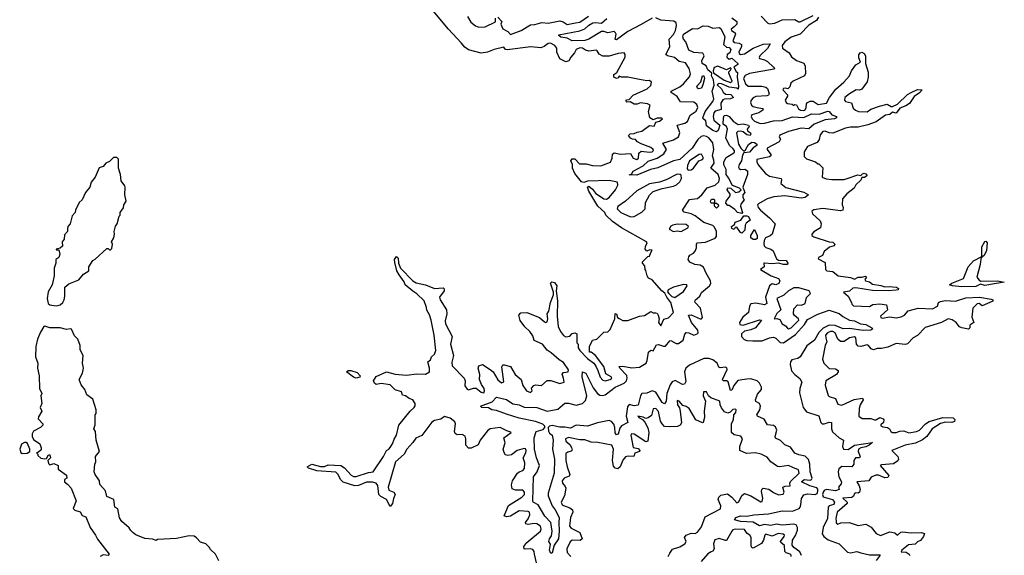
# Model space of a CAD drawing. Extents: x 2472589 to 2662339, y 701009 to 849030.
# Tile 183 of 256: x 2585936 to 2593720, y 756205 to 760440. Entities that reach past the tile are written whole.
import ezdxf

# ---------------------------------------------------------------- set-up
doc = ezdxf.new("R2010")
doc.units = 0

msp = doc.modelspace()

# ---------------------------------------------------------------- linework, layer by layer
at = {"layer": '0CON05XD'}
for points in [[(2590136.9, 757806.9), (2590107.3, 757827.3), (2590070, 757875), (2590004.1, 757904.1), (2589991.7, 757941.7), (2589968.8, 757975), (2589930.5, 758010.5), (2589891.7, 758061.7), (2589882.5, 758105), (2589897.5, 758122.5), (2589945, 758126.2), (2590045, 758086.2), (2590085, 758050), (2590095, 758046), (2590105, 758051.2), (2590112.5, 758075), (2590106.7, 758113.3), (2590119.2, 758135), (2590132, 758205), (2590156.2, 758265), (2590156.4, 758286.4), (2590133.6, 758356.4), (2590143.6, 758366.4), (2590165, 758362.5), (2590182.5, 758335), (2590176, 758295), (2590186.9, 758216.9), (2590185.8, 758095), (2590194.4, 758015), (2590210.8, 757975), (2590235, 757943.3), (2590255, 757932.5), (2590285, 757937.5), (2590305, 757958.8), (2590325, 757963.3), (2590340, 757955), (2590340, 757885), (2590350, 757875), (2590352.5, 757845), (2590363.3, 757825), (2590425, 757760), (2590474.1, 757724.1), (2590491.4, 757701.4), (2590505.7, 757665.7), (2590525, 757612.5), (2590545, 757590), (2590565.9, 757584.1), (2590605, 757594), (2590616.7, 757605), (2590612.5, 757615), (2590570.8, 757640.8), (2590555, 757696.7), (2590487.5, 757785), (2590455, 757810), (2590441.7, 757811.7), (2590440, 757855), (2590463.6, 757906.4), (2590500, 757915), (2590555, 757970), (2590587, 757973), (2590605, 757990), (2590640, 758075), (2590644.1, 758115.9), (2590655, 758113.3), (2590662.5, 758085), (2590675, 758076.2), (2590705, 758062.5), (2590745, 758062.5), (2590835, 758096.7), (2590875, 758102.5), (2590925, 758132.5), (2590943.6, 758123.6), (2590965, 758123.3), (2590975, 758120), (2590983.8, 758105), (2590991.2, 758075), (2590986.7, 758045), (2591005, 758020), (2591028.8, 758071.2), (2591065, 758083.8), (2591105.9, 758124.1), (2591084.4, 758205), (2591052.5, 758245), (2591036.7, 758276.7), (2591013.3, 758295), (2590935, 758382.5), (2590906.7, 758396.7), (2590896.1, 758416.1), (2590887, 758457), (2590880, 758465), (2590877.5, 758495), (2590860, 758515), (2590860, 758525), (2590901.7, 758568.3), (2590915, 758570), (2590925, 758600), (2590935, 758617.5), (2590918.3, 758621.7), (2590895, 758610), (2590880, 758625), (2590883, 758647), (2590897.5, 758675), (2590892.5, 758685), (2590695, 758794.2), (2590623.8, 758845), (2590570, 758895), (2590562.5, 758915), (2590507, 758967), (2590434.3, 759084.3), (2590423.8, 759115), (2590435, 759123.3), (2590465, 759101.4), (2590489.1, 759069.1), (2590554.1, 759024.1), (2590575, 759020.9), (2590595, 759035.5), (2590645.8, 759094.2), (2590665, 759130.8), (2590662.3, 759155), (2590595, 759168.4), (2590425, 759162.9), (2590395, 759154), (2590378.7, 759158.7), (2590325.7, 759225), (2590306.2, 759265), (2590306.7, 759295), (2590292.5, 759325), (2590305, 759340), (2590325, 759340), (2590360.8, 759300.8), (2590415, 759300), (2590465, 759286.7), (2590530, 759285), (2590605.9, 759314.1), (2590621.2, 759345), (2590622.3, 759377.7), (2590635, 759386.2), (2590687, 759377), (2590765, 759382.5), (2590786.7, 759345), (2590815, 759334.3), (2590827.5, 759345), (2590830, 759385), (2590850, 759400), (2590916.3, 759393.7), (2590935, 759396.2), (2590946, 759405), (2590943.8, 759415), (2590925, 759428.6), (2590848.6, 759458.6), (2590820, 759475), (2590805, 759492.5), (2590780, 759495), (2590765, 759503.3), (2590750, 759525), (2590763, 759537), (2590795, 759540), (2590818.3, 759551.7), (2590855, 759557.5), (2590915, 759602.5), (2590951.7, 759598.3), (2590965, 759630), (2590995, 759637.5), (2591017.5, 759655), (2591011.7, 759661.7), (2590975, 759662.5), (2590945, 759647.5), (2590917.5, 759665), (2590906.7, 759715), (2590920, 759765), (2590900, 759775), (2590845, 759782.5), (2590818.3, 759771.7), (2590795, 759772), (2590761.7, 759791.7), (2590735, 759787.5), (2590727.5, 759795), (2590735, 759806.7), (2590755, 759810), (2590785, 759842.5), (2590896.1, 759893.9), (2590925, 759920), (2590930, 759945), (2590915, 759960), (2590895, 759957.5), (2590835, 759966.7), (2590745, 759986.7), (2590695, 759986.7), (2590675, 759992.5), (2590668.3, 759981.7), (2590655, 759975.8), (2590633.3, 759985), (2590634.2, 760005.8), (2590657, 760023), (2590722.5, 760145), (2590722.5, 760165), (2590715, 760177.5), (2590667, 760173), (2590595, 760152.5), (2590545, 760152.5), (2590517, 760167), (2590502.5, 760195), (2590495, 760198.8), (2590435, 760190), (2590408.6, 760198.6), (2590385, 760215.7), (2590365, 760218.9), (2590335, 760203.8), (2590322.9, 760177.1), (2590292.5, 760145), (2590276.4, 760113.6), (2590255, 760107.5), (2590205, 760130), (2590183.6, 760183.6), (2590182.5, 760215), (2590165.8, 760235), (2590133.4, 760253.4), (2590115, 760252.5), (2590082.5, 760227.5), (2590055, 760217.5), (2589976.2, 760226.2), (2589790.6, 760200.6), (2589776.7, 760205), (2589763, 760223), (2589685.9, 760204.1), (2589635, 760183.8), (2589585, 760175.8), (2589485, 760201.2), (2589455, 760223.8), (2589426.6, 760256.6), (2589325, 760365.6), (2589192.9, 760525)], [(2589475.4, 760465.4), (2589501.6, 760421.6), (2589540.5, 760390.5), (2589565, 760380), (2589615, 760383.8), (2589696.7, 760423.3), (2589698.3, 760451.7)], [(2592112.7, 756605), (2592118, 756655), (2592135.8, 756684.2), (2592165, 756691.3), (2592225, 756685.8), (2592240, 756695), (2592246.7, 756713.3), (2592246.9, 756726.9), (2592238.9, 756738.9), (2592181.8, 756755), (2592116, 756785), (2592138.8, 756805), (2592185, 756800), (2592196.4, 756805), (2592201.1, 756815), (2592184, 756865), (2592181.8, 756925), (2592172.9, 756962.9), (2592145, 756990), (2592095, 756998.2), (2592063.3, 757013.3), (2592028.8, 757058.8), (2591985, 757078.8), (2591951.6, 757111.6), (2591911.5, 757131.5), (2591907.8, 757145), (2591920.6, 757195), (2591910.8, 757220.8), (2591895, 757232.2), (2591847.8, 757237.8), (2591821.4, 757281.4), (2591768.8, 757305), (2591764.3, 757315), (2591786.8, 757355), (2591792, 757385), (2591784.8, 757404.8), (2591755, 757420.8), (2591753.2, 757435), (2591769.8, 757480.2), (2591801.8, 757515), (2591800.5, 757535), (2591785, 757565.5), (2591765, 757585.4), (2591715, 757599.3), (2591685, 757597.6), (2591613.9, 757586.1), (2591581.7, 757548.3), (2591565, 757511.4), (2591555, 757508), (2591536.1, 757576.1), (2591525, 757583.8), (2591496.7, 757585), (2591492.1, 757595), (2591528.5, 757675), (2591526.2, 757686.2), (2591515, 757692.1), (2591475, 757686.2), (2591463.7, 757693.7), (2591449.7, 757725), (2591415, 757750.8), (2591385, 757762.2), (2591345, 757762.1), (2591231.6, 757708.4), (2591202.3, 757685), (2591192.9, 757655), (2591201.1, 757578.9), (2591191.7, 757558.3), (2591175, 757555.7), (2591118.1, 757588.1), (2591093.9, 757576.1), (2591078, 757552), (2591051.2, 757485), (2591046.2, 757425), (2591035, 757402), (2591015, 757414.4), (2590966.2, 757496.2), (2590935, 757506.8), (2590895, 757488.2), (2590855, 757483.5), (2590843.7, 757465), (2590825, 757391.1), (2590795, 757386.4), (2590755, 757397.1), (2590740.1, 757379.9), (2590731.4, 757305), (2590744, 757255), (2590695, 757229.4), (2590680.8, 757209.2), (2590667, 757163), (2590655, 757156.7), (2590643, 757173), (2590641.8, 757215), (2590633.2, 757243.2), (2590613.5, 757263.5), (2590595, 757271.4), (2590505, 757253.5), (2590425, 757227.2), (2590335, 757233.6), (2590290.3, 757209.7), (2590245, 757217.8), (2590205, 757217.1), (2590145, 757230.6), (2590124.2, 757225.8), (2590114.7, 757215.3), (2590117.4, 757187.4), (2590125, 757171.4), (2590144.4, 757154.4), (2590153.1, 757115), (2590148.5, 757045), (2590164.5, 756965), (2590160.5, 756855), (2590114.5, 756695.5), (2590114.3, 756675), (2590145.6, 756595), (2590169.5, 756565), (2590201.4, 756505), (2590199.2, 756465), (2590202, 756395), (2590195.7, 756335), (2590161.2, 756285), (2590145.9, 756224.1), (2590135, 756220), (2590123.8, 756245), (2590133.6, 756293.6), (2590120, 756315), (2590123.3, 756335), (2590140, 756360), (2590146, 756395), (2590134.4, 756465), (2590088.6, 756515), (2590034.5, 756604.5), (2589996, 756626), (2589992.5, 756635), (2589999.2, 756825), (2590026, 756864), (2590045.6, 756915), (2590021.5, 756975), (2590006.7, 757043.3), (2590002.5, 757135), (2590020, 757185), (2590075, 757198.9), (2590087.1, 757215), (2590087.2, 757227.2), (2590072.3, 757242.3), (2590015, 757263.3), (2589885, 757290.3), (2589785, 757321.6), (2589705, 757349.2), (2589670, 757355), (2589641.2, 757371.2), (2589590, 757375), (2589580, 757385), (2589672.5, 757417.5), (2589705, 757456.7), (2589785, 757437.1), (2589835, 757402.5), (2589885, 757393.8), (2589925.5, 757375.5), (2590025, 757373.1), (2590105, 757345.5), (2590190, 757360), (2590245, 757407.5), (2590275, 757407.1), (2590335, 757393.2), (2590385, 757405.5), (2590410, 757430), (2590420.4, 757465), (2590383.1, 757615), (2590385, 757656.2), (2590410.8, 757645), (2590469.4, 757529.4), (2590505, 757483.3), (2590522.2, 757472.2), (2590545, 757468.2), (2590565, 757473.3), (2590575, 757482.9), (2590645, 757535.4), (2590715, 757565.4), (2590733.1, 757585), (2590739.3, 757605), (2590737.2, 757627.2), (2590680, 757685), (2590675, 757696.7), (2590705, 757700.6), (2590775, 757687.8), (2590836.3, 757693.7), (2590887.8, 757725), (2590896.7, 757745), (2590907.7, 757812.3), (2590925, 757828), (2590945, 757822.5), (2590970.4, 757869.6), (2590985, 757872.5), (2591025, 757857.8), (2591041.3, 757858.7), (2591075, 757900), (2591085, 757904.2), (2591125, 757880.9), (2591145, 757880), (2591182.5, 757905), (2591195, 757954), (2591205, 757965.6), (2591225, 757963.6), (2591265, 757945.4), (2591292.9, 757955), (2591298.9, 757965), (2591297.8, 757985), (2591246.9, 758046.9), (2591224, 758105), (2591245, 758105.9), (2591315, 758074.2), (2591325.6, 758075), (2591333.9, 758085), (2591318.8, 758158.8), (2591276.7, 758205), (2591274, 758215), (2591278.1, 758225), (2591313.6, 758255), (2591327.4, 758282.6), (2591390, 758335), (2591400.6, 758355), (2591398.1, 758375), (2591362.5, 758435), (2591342.9, 758482.9), (2591315, 758499.2), (2591273.3, 758505), (2591232.9, 758522.9), (2591221.2, 758545), (2591226, 758565), (2591233, 758577), (2591262.5, 758595), (2591275, 758610), (2591287.5, 758635), (2591286.7, 758665), (2591293.8, 758675), (2591358, 758682), (2591435, 758713.3), (2591443.8, 758726.2), (2591444.6, 758765), (2591428.8, 758798.8), (2591415, 758812.3), (2591345, 758835.9), (2591275, 758889.6), (2591245, 758903.8), (2591188.1, 758918.1), (2591176, 758935), (2591230.9, 759019.1), (2591295, 759026.2), (2591329.3, 759055), (2591369.7, 759110.3), (2591435, 759132.2), (2591463, 759157), (2591469, 759185), (2591457.2, 759217.2), (2591400.6, 759265), (2591427.1, 759305), (2591425, 759330), (2591413.4, 759365), (2591423, 759415), (2591416.7, 759466.7), (2591385, 759505.3), (2591365, 759517.6), (2591342, 759522), (2591323.8, 759516.2), (2591296.2, 759493.8), (2591251.2, 759425), (2591154.2, 759335), (2591105, 759322.9), (2590982.2, 759267.8), (2590923.1, 759256.9), (2590815, 759211.9), (2590755, 759212.5), (2590771.7, 759218.3), (2590785, 759242), (2590865.3, 759284.7), (2590905, 759320.5), (2590975, 759344.7), (2591029.3, 759380.7), (2591049.6, 759415), (2591021.2, 759465), (2591105, 759489.4), (2591143.2, 759515), (2591154.6, 759545), (2591134.4, 759605), (2591164.5, 759614.5), (2591195, 759621.5), (2591214.5, 759635), (2591235.8, 759684.2), (2591285, 759716.8), (2591297.1, 759745), (2591288.5, 759768.5), (2591265, 759789.2), (2591160.3, 759790.3), (2591133.8, 759833.8), (2591086.2, 759865), (2591086.2, 759875), (2591155, 759909.6), (2591185, 759933.6), (2591230.7, 759989.3), (2591239.1, 760010.9), (2591228.1, 760055), (2591198.5, 760098.5), (2591148.9, 760108.9), (2591111.8, 760141.8), (2591056.7, 760155), (2591044, 760165), (2591074.7, 760225.3), (2591070, 760285), (2591105, 760324.4), (2591120.3, 760355), (2591129.1, 760395), (2591125.9, 760415.9), (2591107.5, 760427.5), (2591005, 760435.3), (2590965, 760455.2)], [(2589715, 760460), (2589747.5, 760425), (2589740, 760405), (2589755, 760367.5), (2589795, 760346.2), (2589815, 760322.5), (2589900, 760355), (2589975, 760400), (2590007.7, 760402.3), (2590065, 760418), (2590115, 760413.6), (2590205, 760430), (2590232.4, 760422.4), (2590265, 760403.3), (2590330, 760415), (2590365, 760421.9), (2590432.5, 760467.5)], [(2590935, 760452.6), (2590849.1, 760400.9), (2590742.6, 760347.4), (2590655, 760281.2), (2590644.2, 760284.2), (2590650.8, 760325), (2590647.1, 760337.1), (2590635, 760346.8), (2590585, 760337.5), (2590555, 760347.9), (2590535, 760347.1), (2590435, 760285.5), (2590405, 760276.9), (2590305, 760272.9), (2590263.1, 760293.1), (2590215, 760301.2), (2590197.5, 760315), (2590198.3, 760321.7), (2590365, 760352.7), (2590405, 760369.2), (2590435, 760396), (2590468, 760415), (2590485, 760418.7), (2590535, 760413.4), (2590579.1, 760450.9)], [(2591565, 760453.8), (2591605.3, 760425), (2591604.7, 760405), (2591583.8, 760383.8), (2591561.5, 760365), (2591564.4, 760355), (2591592.2, 760335), (2591594.6, 760325), (2591574.3, 760274.3), (2591585, 760260.7), (2591625, 760255.8), (2591642.9, 760245), (2591642.5, 760225), (2591621.6, 760185), (2591623.8, 760173.8), (2591635, 760166.2), (2591665, 760169.5), (2591735, 760214.7), (2591815, 760246.7), (2591869.3, 760249.3), (2591847.2, 760212.8), (2591787.1, 760155), (2591780.9, 760140.9), (2591785, 760132.9), (2591825, 760122.7), (2591848.7, 760108.7), (2591895.8, 760065), (2591903.8, 760055), (2591901.2, 760048.8), (2591705, 760013.7), (2591671.6, 759998.4), (2591658.8, 759975), (2591673.7, 759933.7), (2591695, 759914.8), (2591803.8, 759913.8), (2591835, 759907.3), (2591848.1, 759895), (2591860.5, 759855), (2591856.9, 759843.1), (2591842.9, 759837.1), (2591755, 759833.5), (2591735, 759823), (2591719, 759805), (2591714.5, 759785), (2591720.5, 759765), (2591735, 759753), (2591765, 759745.6), (2591808.3, 759738.3), (2591814.3, 759735), (2591811.8, 759725), (2591778.9, 759705), (2591725, 759687), (2591718.1, 759675), (2591726.7, 759655), (2591745, 759638.4), (2591790.1, 759620.1), (2591825, 759622.4), (2591895, 759641.6), (2591965, 759644.3), (2592045, 759673.3), (2592135, 759666.2), (2592195, 759696.5), (2592257.3, 759692.7), (2592325, 759717.1), (2592335, 759714), (2592357.7, 759687.7), (2592392.5, 759675), (2592393.3, 759665), (2592376.7, 759655), (2592305, 759648.5), (2592217.2, 759612.8), (2592175, 759578.2), (2592115, 759583.4), (2592015, 759557.1), (2591945, 759526.7), (2591940, 759515), (2591950, 759495), (2591939.4, 759475), (2591844.5, 759425), (2591845.6, 759415), (2591874.4, 759375), (2591874.3, 759365), (2591863.8, 759356.2), (2591763.8, 759335), (2591764.2, 759315), (2591775, 759292.7), (2591832.9, 759222.9), (2591865, 759202.7), (2591955.4, 759185.4), (2591959.2, 759175), (2591954.4, 759145), (2591993.9, 759113.9), (2592135, 759076.3), (2592173.3, 759055), (2592145.8, 759035), (2592115, 759028.2), (2591985, 759046.9), (2591899.3, 759040.7), (2591846, 759024), (2591775.7, 758985), (2591767.8, 758975), (2591774.5, 758955), (2591792.7, 758935), (2591865, 758874.5), (2591908.6, 758825), (2591884.7, 758745), (2591870.1, 758729.9), (2591832.6, 758715), (2591821.9, 758695), (2591819.2, 758669.2), (2591822.6, 758652.6), (2591835, 758639), (2591875.2, 758625.2), (2591892.8, 758612.8), (2591920.3, 758550.3), (2591935, 758537.5), (2591995, 758536), (2592010, 758515), (2592005.8, 758504.2), (2591974.4, 758504.4), (2591935, 758516.2), (2591885, 758510), (2591824.2, 758515.8), (2591820, 758515), (2591822.5, 758485), (2591792.5, 758465), (2591878, 758415), (2591934, 758394), (2591944.5, 758375), (2591938.5, 758355), (2591915, 758344.7), (2591885, 758351.9), (2591863.6, 758336.4), (2591831, 758245), (2591842.9, 758195), (2591824.6, 758185.4), (2591755, 758198.1), (2591717.1, 758192.9), (2591704.8, 758175.2), (2591698.2, 758125), (2591653.1, 758086.9), (2591626.2, 758045), (2591629.2, 758029.2), (2591655, 758025.2), (2591785, 758065.7), (2591800, 758065), (2591752.7, 758005), (2591715, 757986.9), (2591665, 757977.7), (2591642.9, 757955), (2591641.1, 757935), (2591662.6, 757912.6), (2591685, 757904.6), (2591731.1, 757901.1), (2591805, 757901.9), (2591864.6, 757925.4), (2591895, 757930), (2591915, 757922.5), (2591947.8, 757887.8), (2591975, 757886), (2592069.1, 757950.9), (2592140.2, 758029.8), (2592165, 758070), (2592245, 758111.5), (2592335, 758143.8), (2592415, 758116.9), (2592442.8, 758092.8), (2592495, 758065.5), (2592535, 758057.8), (2592584.3, 758034.3), (2592625, 758030.8), (2592672.5, 758005), (2592680, 757995), (2592663.6, 757986.4), (2592605, 757982.2), (2592495, 757998.1), (2592445, 757996.7), (2592382.5, 758022.5), (2592335, 758023.8), (2592289, 758001), (2592254.1, 757965.9), (2592220.6, 757905), (2592157.6, 757862.4), (2592105.3, 757774.7), (2592087.7, 757762.3), (2592040.3, 757749.7), (2592029.7, 757735), (2592026.3, 757715), (2592038.7, 757665), (2592065, 757633.5), (2592102.8, 757602.8), (2592119.2, 757575), (2592103.6, 757525), (2592100.2, 757490.2), (2592129.7, 757375), (2592155, 757339.3), (2592255, 757308.8), (2592268.6, 757255), (2592281.2, 757245), (2592296.2, 757243.8), (2592335, 757256.7), (2592353.9, 757253.9), (2592353.8, 757205), (2592361.7, 757181.7), (2592415, 757134.2), (2592450, 757115), (2592439.6, 757065), (2592450, 757045), (2592485, 757040.8), (2592536.2, 757075), (2592678.3, 757098.3), (2592652, 757075), (2592625, 757062.7), (2592585, 757055.7), (2592567.5, 757045), (2592565.6, 757025), (2592581.2, 756985), (2592575, 756976.7), (2592544.5, 756975.5), (2592530.6, 756955), (2592530.8, 756925), (2592515, 756904.2), (2592435, 756906.8), (2592411.1, 756888.9), (2592406.6, 756865), (2592413.1, 756825), (2592433.1, 756785), (2592429.6, 756770.4), (2592409.4, 756745), (2592413.8, 756725), (2592386.3, 756713.7), (2592315, 756724.8), (2592295, 756716.3), (2592287.4, 756705), (2592282.2, 756685), (2592288.6, 756668.6), (2592360.9, 756645), (2592378.2, 756625), (2592372.1, 756607.9), (2592335, 756595.9), (2592326.4, 756585), (2592322.1, 756495), (2592288.4, 756425), (2592281.1, 756375), (2592293.4, 756353.4), (2592328.7, 756328.7), (2592415, 756296), (2592480.3, 756230.3), (2592505, 756225.6), (2592555, 756236.2), (2592585, 756224), (2592655, 756209.5), (2592735, 756210), (2592737.5, 756205), (2592705.7, 756165)], [(2591797, 760467), (2591851.7, 760411.7), (2591865, 760407.5), (2591906.4, 760413.6), (2591965, 760440), (2592065, 760442.5), (2592095, 760422.5), (2592105, 760422.5), (2592207.7, 760472.3)], [(2592250.8, 760459.2), (2592235.5, 760434.5), (2592174.3, 760395.7), (2592105, 760326.7), (2592035, 760302), (2591985, 760266), (2591964, 760235), (2591966.7, 760215), (2592019.3, 760179.3), (2592037, 760147), (2592076.4, 760116.4), (2592135.6, 760095.6), (2592146.4, 760073.6), (2592147.5, 760015), (2592140, 759995), (2592050, 759955), (2592033, 759937), (2592025, 759910), (2592007.5, 759892.5), (2591988.8, 759898.8), (2591975, 759896.2), (2591968.8, 759885), (2592007, 759847), (2592006.7, 759835), (2591988, 759805), (2591995, 759786.7), (2592005, 759778.8), (2592042.5, 759772.5), (2592055, 759762.5), (2592065, 759770), (2592077, 759767), (2592093.3, 759735), (2592110, 759725), (2592135, 759721.8), (2592145, 759727.5), (2592154.3, 759745), (2592156.7, 759775), (2592164, 759786), (2592185, 759796.7), (2592210, 759795), (2592248.3, 759768.3), (2592315, 759780), (2592337.2, 759825), (2592387.9, 759892.1), (2592450.5, 759945), (2592495.6, 759995), (2592513.1, 760036.9), (2592545.8, 760084.2), (2592582.5, 760105), (2592568.8, 760138.8), (2592568.8, 760161.2), (2592580.7, 760179.3), (2592595, 760182.5), (2592613, 760173), (2592622.5, 760155), (2592622.5, 760095), (2592643.3, 760025), (2592643.3, 759985), (2592635, 759950), (2592595, 759890), (2592575, 759883.3), (2592550, 759885), (2592495, 759853.8), (2592460.6, 759825), (2592456, 759805), (2592465, 759792.5), (2592513, 759783), (2592525, 759740), (2592542.5, 759725), (2592567.5, 759715), (2592635, 759711.8), (2592665, 759731.9), (2592733, 759757), (2592795, 759773.3), (2592825, 759754), (2592835, 759754), (2592876.7, 759773.3), (2592955, 759848), (2592984.5, 759865.5), (2593035, 759888.6), (2593070, 759885), (2593049.3, 759860.7), (2593008.3, 759831.7), (2592971.2, 759778.8), (2592941.2, 759758.8), (2592895, 759740), (2592865, 759700), (2592835, 759708.8), (2592815, 759691.2), (2592780, 759685), (2592707.2, 759632.8), (2592641.4, 759608.6), (2592565, 759590), (2592505, 759590), (2592465, 759582), (2592365, 759543.3), (2592335, 759545.8), (2592305, 759558.8), (2592285, 759556.7), (2592265, 759530), (2592257.7, 759492.3), (2592241.2, 759468.8), (2592165, 759437.5), (2592137.5, 759395), (2592138.3, 759358.3), (2592155, 759340), (2592227, 759317), (2592245, 759300), (2592255, 759300), (2592285, 759270), (2592280, 759195), (2592311.7, 759181.7), (2592356.4, 759176.4), (2592453.9, 759176.1), (2592486.7, 759186.7), (2592563, 759213), (2592585, 759207.5), (2592597.7, 759222.3), (2592612.3, 759227.7), (2592630, 759220), (2592633.3, 759205), (2592615, 759191.2), (2592595, 759192.5), (2592585, 759172.5), (2592547.5, 759135), (2592533, 759107), (2592475, 759062.5), (2592440, 759025), (2592437.5, 758975), (2592446.7, 758955), (2592442.5, 758935), (2592425, 758928.8), (2592286.1, 758946.1), (2592215, 758936.2), (2592197.5, 758925), (2592204.1, 758904.1), (2592265, 758850), (2592272.5, 758825), (2592267.5, 758795), (2592215, 758762.5), (2592197.5, 758745), (2592197.5, 758735), (2592215, 758722.5), (2592335, 758682.5), (2592365, 758680), (2592380, 758665), (2592375, 758651.2), (2592339.3, 758640.7), (2592295, 758606.2), (2592283.3, 758576.7), (2592250.7, 758559.3), (2592248.3, 758548.3), (2592305, 758520), (2592307.5, 758465), (2592317.5, 758455), (2592365, 758448), (2592406.7, 758415), (2592505, 758402.5), (2592535, 758387.5), (2592565, 758403.8), (2592595, 758403.3), (2592621.7, 758411.7), (2592630, 758405), (2592617.5, 758385), (2592622.5, 758375), (2592655, 758366.2), (2592678.2, 758348.2), (2592745, 758338.5), (2592775, 758327.1), (2592808.9, 758331.1), (2592867.5, 758325), (2592882.5, 758315), (2592880, 758305), (2592865, 758301.2), (2592805, 758296), (2592677.7, 758297.7), (2592545, 758320), (2592523, 758317), (2592496, 758294), (2592450, 758285), (2592484.4, 758254.4), (2592512.5, 758205), (2592515, 758190), (2592528.3, 758178.3), (2592655, 758172.5), (2592681.7, 758188.3), (2592735, 758194.4), (2592787.5, 758185), (2592795.7, 758145), (2592740, 758095), (2592743.3, 758085), (2592755, 758080), (2592815, 758090), (2592865, 758082.5), (2592905, 758091.1), (2592930, 758105), (2592960.8, 758139.2), (2593039.7, 758160.3), (2593153.2, 758153.2), (2593192.5, 758175), (2593200.8, 758205), (2593215, 758211.9), (2593255, 758218.9), (2593335, 758213.3), (2593415, 758241.4), (2593525, 758246), (2593615, 758230), (2593630, 758225), (2593630, 758215), (2593545, 758177.5), (2593520, 758195), (2593505, 758193.3), (2593472, 758158), (2593462.3, 758087.7), (2593480, 758045), (2593447.5, 758025), (2593447, 758003), (2593437, 757993), (2593385, 758002.5), (2593365, 758012.5), (2593340, 758045), (2593308.1, 758068.1), (2593275, 758074.5), (2593224.7, 758045.3), (2593094.5, 758005.5), (2593035, 757942.5), (2593000, 757925), (2592953.9, 757876.1), (2592935, 757871.2), (2592865, 757880), (2592799.3, 757850.7), (2592749.5, 757840.5), (2592715, 757841.2), (2592685, 757830), (2592667, 757837), (2592647.5, 757865), (2592635, 757868.8), (2592585, 757855.8), (2592565, 757858), (2592552.5, 757875), (2592547.5, 757925), (2592535, 757932), (2592497.5, 757925), (2592455, 757896.7), (2592425, 757896.7), (2592403.9, 757913.9), (2592382.5, 757965), (2592365, 757975.4), (2592345, 757975.4), (2592323.1, 757965), (2592307.5, 757945), (2592309.2, 757925), (2592315.9, 757894.1), (2592303.3, 757865), (2592282.5, 757755), (2592293, 757723), (2592335, 757682.5), (2592385, 757680.8), (2592405.9, 757665.9), (2592406.7, 757655), (2592394.1, 757635.9), (2592308.8, 757585), (2592305, 757550), (2592328, 757468), (2592335, 757460), (2592385.9, 757445.9), (2592405, 757400), (2592435, 757393.1), (2592533, 757437), (2592598.3, 757448.3), (2592603.3, 757435), (2592581.2, 757395), (2592573.8, 757365), (2592570, 757305), (2592597, 757287), (2592665, 757288), (2592695, 757276.2), (2592705, 757276.2), (2592735, 757294), (2592762.5, 757285), (2592768.8, 757275), (2592763.9, 757256.1), (2592743.9, 757236.1), (2592745, 757230), (2592760.7, 757220.7), (2592796, 757216), (2592812.5, 757205), (2592822.5, 757185), (2592837, 757177), (2592865, 757176.7), (2592895, 757187.5), (2592925, 757190), (2592965, 757174.2), (2593025, 757183.3), (2593048.8, 757195), (2593095.7, 757244.3), (2593125, 757263.3), (2593235, 757296)], [(2591445, 759552.5), (2591415, 759564), (2591365, 759600), (2591361.7, 759641.7), (2591340, 759655), (2591336.7, 759665), (2591356.2, 759715), (2591416.1, 759793.9), (2591422.5, 759815), (2591410, 759875), (2591426.4, 759923.6), (2591421.4, 759965), (2591406, 759995), (2591407.5, 760017.5), (2591376.7, 760045), (2591362.5, 760075), (2591332.5, 760095), (2591330, 760115), (2591347.5, 760155), (2591336.4, 760176.4), (2591265, 760180), (2591225, 760200), (2591201.2, 760265), (2591184, 760285), (2591178, 760305), (2591185, 760326.7), (2591255, 760370), (2591295, 760367.5), (2591338.3, 760391.7), (2591379.3, 760389.3), (2591417, 760373), (2591465, 760377.5), (2591479.3, 760369.3), (2591510, 760305), (2591500, 760245), (2591524, 760224), (2591545, 760220), (2591558, 760205), (2591550.7, 760179.3), (2591530, 760165), (2591527.5, 760145), (2591545, 760127.5), (2591565, 760136.2), (2591612.5, 760095), (2591612.5, 760085), (2591582.5, 760065), (2591600, 760030), (2591611.7, 760021.7), (2591607.5, 759985), (2591620, 759915), (2591615, 759890), (2591605, 759900), (2591545, 759907.5), (2591485, 759933.3), (2591465, 759936.2), (2591450, 759925), (2591485, 759892.5), (2591497, 759867), (2591515, 759850), (2591558.3, 759848.3), (2591580, 759825), (2591556.4, 759813.6), (2591507, 759813), (2591495, 759807.5), (2591480, 759780), (2591480.7, 759729.3), (2591434.3, 759715.7), (2591423.8, 759705), (2591418.8, 759675), (2591422.5, 759645), (2591470, 759605), (2591457, 759563), (2591445, 759552.5)], [(2591555, 759942.5), (2591567.5, 759955), (2591543, 760017), (2591542.5, 760027.5), (2591557.5, 760045), (2591560, 760055), (2591555, 760060), (2591525, 760042.5), (2591455, 760072.5), (2591427, 760063), (2591417.5, 760035), (2591420.7, 760020.7), (2591505, 759962.5), (2591555, 759942.5)], [(2591305, 759893.3), (2591295, 759900), (2591290, 759915), (2591321.2, 759948.8), (2591335, 759996.7), (2591345, 759997.5), (2591348.8, 759975), (2591337.5, 759925), (2591325, 759900), (2591305, 759893.3)], [(2591645, 758907.5), (2591610, 758915), (2591589.3, 758939.3), (2591545, 758970), (2591535, 758970), (2591518.3, 758988.3), (2591520, 759005), (2591551.7, 759048.3), (2591551.7, 759061.7), (2591530, 759095), (2591535, 759110), (2591558.3, 759108.3), (2591595, 759072.5), (2591621.7, 759078.3), (2591640, 759095), (2591627, 759107), (2591570, 759130), (2591540.7, 759190.7), (2591521.2, 759215), (2591520, 759255), (2591503.6, 759293.6), (2591502.5, 759315), (2591520.7, 759349.3), (2591575, 759382.5), (2591586, 759394), (2591586.2, 759405), (2591575, 759422.5), (2591547.5, 759445), (2591517.5, 759505), (2591531.2, 759575), (2591523.3, 759595), (2591497.5, 759615), (2591499.2, 759665), (2591506.1, 759683.9), (2591525, 759686), (2591543.9, 759673.9), (2591577, 759637), (2591615, 759612.5), (2591655, 759617.5), (2591697.5, 759605), (2591702.5, 759595), (2591686.7, 759575), (2591690.8, 759560.8), (2591713.3, 759545), (2591716.7, 759535), (2591710, 759525), (2591685, 759530), (2591655, 759553.3), (2591635, 759558.8), (2591614.1, 759555.9), (2591603.3, 759545), (2591620, 759455), (2591637.5, 759425), (2591661.7, 759401.7), (2591675, 759410), (2591697, 759453), (2591725, 759472.5), (2591745, 759470), (2591762.5, 759455), (2591762.5, 759445), (2591733.6, 759426.4), (2591705, 759393.3), (2591661.7, 759388.3), (2591650.7, 759369.3), (2591642.5, 759325), (2591624.1, 759295.9), (2591620, 759275), (2591625, 759262.5), (2591635, 759256.7), (2591669.3, 759259.3), (2591690, 759245), (2591690, 759215), (2591652.5, 759115), (2591667.5, 759075), (2591652.5, 759055), (2591652.5, 759035), (2591662.5, 759015), (2591638.1, 758981.9), (2591633.3, 758965), (2591650, 758915), (2591645, 758907.5)], [(2586225, 758177.8), (2586255, 758184.3), (2586276.7, 758205), (2586286.7, 758225), (2586293.3, 758255), (2586293.6, 758326.4), (2586325, 758352.5), (2586405, 758382.5), (2586440.7, 758429.3), (2586482.5, 758455), (2586483.6, 758486.4), (2586513.6, 758536.4), (2586533, 758547), (2586625, 758630), (2586635, 758630), (2586645, 758620), (2586655, 758620), (2586665, 758630), (2586670, 758665), (2586662.5, 758685), (2586680, 758715), (2586687, 758743), (2586682.5, 758765), (2586693, 758807), (2586707.5, 758825), (2586723, 758887), (2586730, 758895), (2586730, 758915), (2586757, 758953), (2586760, 758975), (2586777.5, 759005), (2586767.5, 759055), (2586770, 759115), (2586767, 759127), (2586737.5, 759165), (2586733.3, 759215), (2586716.7, 759265), (2586717, 759337), (2586705, 759350), (2586678.3, 759351.7), (2586645, 759320), (2586617.5, 759305), (2586595, 759280), (2586565, 759270), (2586533.3, 759195), (2586500, 759155), (2586490, 759115), (2586457.3, 759072.7), (2586431.2, 759015), (2586406, 758994), (2586376.7, 758935), (2586375.8, 758915), (2586352, 758888), (2586335.7, 758825), (2586315.9, 758804.1), (2586313.6, 758786.4), (2586314, 758765), (2586291.7, 758738.3), (2586287.5, 758705), (2586273.3, 758685), (2586275, 758650), (2586255, 758633.3), (2586223.6, 758626.4), (2586225, 758620), (2586245, 758620), (2586254, 758585), (2586245, 758560), (2586222.5, 758545), (2586222.5, 758515), (2586207.5, 758475), (2586207.5, 758415), (2586192, 758345), (2586161.8, 758288.2), (2586153.3, 758235), (2586160.8, 758195), (2586173.3, 758185), (2586225, 758177.8)], [(2591220.7, 759250.7), (2591245, 759253.3), (2591263.9, 759266.1), (2591305, 759323.3), (2591335, 759334), (2591343.3, 759345), (2591325, 759376.2), (2591307.5, 759375), (2591231.9, 759325), (2591215, 759287.5), (2591212, 759262), (2591220.7, 759250.7)], [(2590765, 758882.5), (2590795, 758883.3), (2590855, 758917.5), (2590880, 758945), (2590882.5, 758995), (2590916.4, 759053.6), (2590945, 759082.5), (2591015, 759106.7), (2591105, 759124), (2591127.5, 759135), (2591155, 759157.5), (2591167.5, 759185), (2591165, 759210), (2591157, 759217), (2591135, 759217.5), (2591047.3, 759172.7), (2590995, 759156.2), (2590915, 759142.5), (2590815, 759086.7), (2590725.6, 759004.4), (2590665.8, 758964.2), (2590659.2, 758945), (2590689.4, 758915), (2590765, 758882.5)], [(2591445, 758950), (2591430, 758965), (2591430, 758990), (2591405, 758990), (2591400, 758995), (2591397.5, 759005), (2591405, 759020), (2591425, 759020), (2591430, 759015), (2591430, 758990), (2591445, 758990), (2591458.3, 758978.3), (2591460, 758965), (2591445, 758950)], [(2591645, 758752.5), (2591635, 758757.5), (2591605, 758800), (2591591.7, 758798.3), (2591585, 758780), (2591565, 758790), (2591562.5, 758805), (2591588.3, 758821.7), (2591591.7, 758838.3), (2591636, 758854), (2591660, 758890), (2591685, 758890), (2591697.5, 758885), (2591710, 758855), (2591679.3, 758830.7), (2591672.5, 758815), (2591670, 758775), (2591645, 758752.5)], [(2591165, 758764.2), (2591217.5, 758795), (2591222.5, 758805), (2591205, 758821.2), (2591135, 758823.8), (2591100, 758815), (2591085, 758806.7), (2591070, 758785), (2591105, 758765.7), (2591135, 758771.4), (2591165, 758764.2)], [(2591755, 758703.3), (2591735, 758703.3), (2591717.5, 758715), (2591717.5, 758735), (2591745, 758780), (2591767, 758733), (2591765, 758710), (2591755, 758703.3)], [(2593385, 758327.8), (2593310, 758335), (2593287.5, 758345), (2593305, 758358.1), (2593397.5, 758395), (2593433.6, 758486.4), (2593476.7, 758533.3), (2593542.5, 758567.5), (2593542.5, 758645), (2593565, 758687.5), (2593575, 758690), (2593585.8, 758675), (2593580, 758615), (2593560, 758575), (2593540, 758560), (2593533.6, 758546.4), (2593530, 758505), (2593503, 758403), (2593520.3, 758380.3), (2593533.6, 758373.6), (2593665, 758376.4), (2593720, 758365), (2593565, 758339.4), (2593531.7, 758348.3), (2593495, 758331.4), (2593385, 758327.8)], [(2590022.5, 756145), (2590005.8, 756214.2), (2590004, 756235), (2589991.7, 756251.7), (2589975, 756257.5), (2589933, 756253), (2589925, 756257.5), (2589922, 756275), (2589944.6, 756305.4), (2590053.3, 756395), (2590060, 756415), (2590054.4, 756435), (2590025, 756454.4), (2590002.5, 756457.5), (2589955, 756448), (2589937.5, 756455), (2589933.8, 756465), (2589956.5, 756493.5), (2589968.9, 756525), (2589965.6, 756545), (2589955, 756551.1), (2589885, 756555.4), (2589815.4, 756514.6), (2589785, 756510), (2589766.7, 756516.7), (2589800.2, 756599.8), (2589905, 756663.5), (2589926.7, 756685), (2589927.8, 756705), (2589915, 756719.2), (2589855, 756720.6), (2589830.7, 756730.7), (2589823, 756763), (2589831.4, 756795), (2589872.9, 756855), (2589885, 756865.6), (2589914.4, 756875.6), (2589928.2, 756891.8), (2589930, 756935), (2589916, 756975), (2589938.6, 757015), (2589940, 757035), (2589935, 757045.8), (2589925, 757049.2), (2589870, 757035), (2589825, 757000), (2589795, 756994), (2589775, 757000), (2589764, 757025), (2589758, 757045), (2589774.2, 757095), (2589763.3, 757135), (2589822.5, 757175), (2589820, 757180), (2589788.3, 757188.3), (2589735, 757215.4), (2589655, 757203.8), (2589635, 757190), (2589575.6, 757114.4), (2589560.9, 757079.1), (2589505, 757051.2), (2589485, 757052), (2589464.2, 757075), (2589464.4, 757125), (2589457.4, 757147.4), (2589435, 757159.2), (2589395, 757156.7), (2589378.8, 757168.8), (2589373.3, 757185), (2589382.5, 757245), (2589375, 757261.2), (2589339.7, 757289.7), (2589295, 757302), (2589265, 757280.6), (2589215, 757270.9), (2589195, 757257.8), (2589115, 757151.2), (2589067.5, 757132.5), (2589045, 757098), (2588996.1, 757043.9), (2588974.5, 757005.5), (2588906.7, 756945), (2588848.1, 756745), (2588855, 756721.2), (2588893.3, 756705), (2588903.8, 756685), (2588890.8, 756655), (2588883.8, 756615), (2588865, 756590), (2588837, 756647), (2588791.1, 756671.1), (2588775, 756686.7), (2588767.3, 756757.3), (2588755, 756775.6), (2588725, 756783.6), (2588677, 756783), (2588615, 756756.9), (2588585, 756755.6), (2588492.7, 756782.7), (2588471.2, 756805), (2588453.8, 756845), (2588435, 756862), (2588285, 756874.2), (2588220, 756895), (2588210, 756905), (2588245, 756926.2), (2588315, 756906), (2588345, 756908), (2588375, 756921.2), (2588475, 756914.2), (2588505, 756895.8), (2588557.4, 756837.4), (2588575, 756827.1), (2588595, 756826.9), (2588695, 756860), (2588731.2, 756865), (2588812, 756985), (2588836, 757034), (2588855, 757043.3), (2588865, 757057.5), (2588883, 757087), (2588895.5, 757124.5), (2588916, 757155), (2588933.8, 757235), (2589024.1, 757345.9), (2589055, 757373.8), (2589062.7, 757387.3), (2589062.5, 757405), (2589044.5, 757434.5), (2589015, 757445.8), (2588986.2, 757466.2), (2588961.7, 757471.7), (2588955, 757497.5), (2588903.9, 757513.9), (2588865, 757553.3), (2588795, 757563.3), (2588755, 757556.7), (2588740, 757565), (2588733.8, 757585), (2588755, 757618.8), (2588835, 757656), (2588905, 757637.5), (2588995, 757630), (2589075, 757640), (2589145, 757636.7), (2589176.7, 757655), (2589175.9, 757685.9), (2589162.5, 757735), (2589185, 757750), (2589192.5, 757775), (2589215.8, 757795), (2589225.7, 757825), (2589212.7, 757945), (2589188.9, 758065), (2589177, 758107), (2589154.5, 758144.5), (2589151.9, 758165), (2589135, 758216.2), (2589075, 758273.8), (2589043.2, 758293.2), (2588984.1, 758344.1), (2588976.1, 758366.1), (2588935, 758422.5), (2588916.7, 758455), (2588901.2, 758521.2), (2588900, 758545), (2588915, 758567.5), (2588928.8, 758555), (2588930, 758515), (2588946.2, 758475), (2589044.2, 758374.2), (2589069.5, 758359.5), (2589145, 758344), (2589214.3, 758314.3), (2589285, 758320), (2589292, 758312), (2589292.5, 758295), (2589254.4, 758245), (2589260, 758225), (2589311.2, 758145), (2589314.2, 758115), (2589300.6, 758059.4), (2589302.7, 758035), (2589354, 757935), (2589342.7, 757875), (2589365.6, 757785), (2589353.2, 757733.2), (2589354.4, 757704.4), (2589448.8, 757605), (2589458, 757585), (2589456, 757545), (2589475, 757518), (2589485, 757514.2), (2589523.6, 757526.4), (2589545, 757526.7), (2589583.3, 757495), (2589605, 757490), (2589610.8, 757505), (2589607.1, 757525), (2589585.8, 757555.8), (2589571.2, 757595), (2589573.8, 757635), (2589560, 757685), (2589567, 757703), (2589595, 757713.3), (2589654.4, 757674.4), (2589678, 757655), (2589715, 757593.8), (2589745, 757570), (2589762.5, 757577.5), (2589747.5, 757695), (2589755, 757710), (2589765, 757710), (2589815, 757696.7), (2589854, 757635), (2589901.2, 757595), (2589915, 757547.5), (2589944, 757505), (2589975, 757492.5), (2589986.7, 757505), (2589983, 757527), (2590001.7, 757548.3), (2590015, 757552.5), (2590061.7, 757548.3), (2590105, 757586.7), (2590135, 757586.2), (2590206.1, 757563.9), (2590240, 757575), (2590236.2, 757605), (2590223.6, 757636.4), (2590235, 757650), (2590272.5, 757655), (2590275, 757672.5), (2590235, 757728.8), (2590200, 757750), (2590136.9, 757806.9)], [(2591115, 758244.2), (2591185, 758290), (2591212.5, 758335), (2591210, 758345), (2591185, 758346.7), (2591105, 758325.7), (2591062.5, 758305), (2591058.3, 758288.3), (2591067.5, 758275), (2591091.7, 758251.7), (2591115, 758244.2)], [(2592015, 757996.7), (2592035, 758004.2), (2592095.6, 758065), (2592094, 758075), (2592060.8, 758100.8), (2592052.5, 758115), (2592055.8, 758155), (2592085, 758186.2), (2592116.9, 758183.1), (2592146.2, 758195), (2592156.4, 758243.6), (2592187.5, 758275), (2592177.5, 758295), (2592095, 758318.9), (2592055, 758320), (2592015, 758296.2), (2591976.9, 758263.1), (2591922.5, 758235), (2591952.5, 758145), (2591922.5, 758117.5), (2591900, 758075), (2591923, 758077), (2591945, 758068.8), (2591963.8, 758035), (2591989.5, 758019.5), (2592005, 758000), (2592015, 757996.7)], [(2587510.7, 756160.7), (2587483, 756213), (2587445, 756250), (2587435, 756270), (2587407, 756297), (2587365, 756310), (2587333.3, 756343.3), (2587315, 756357.5), (2587275, 756360), (2587175, 756337.5), (2587025, 756330), (2587015, 756322.5), (2586985, 756332.5), (2586925, 756337.5), (2586855, 756367.5), (2586833.6, 756383.6), (2586815, 756400), (2586803, 756423), (2586745, 756472.5), (2586725, 756502.5), (2586711.7, 756571.7), (2586687.5, 756585), (2586680, 756645), (2586625, 756670), (2586613.6, 756713.6), (2586570, 756765), (2586567.5, 756795), (2586533.3, 756845), (2586526.2, 756865), (2586530, 756925), (2586537.5, 756945), (2586536.7, 756985), (2586566.2, 757025), (2586541.2, 757115), (2586536.7, 757185), (2586522.5, 757205), (2586533, 757237), (2586532.5, 757315), (2586540, 757325), (2586540, 757355), (2586515, 757440), (2586467.5, 757475), (2586452.5, 757515), (2586423.3, 757553.3), (2586407.5, 757595), (2586432.5, 757645), (2586440, 757685), (2586433.3, 757725), (2586437.5, 757785), (2586415, 757830), (2586413.3, 757865), (2586396.7, 757915), (2586369.5, 757939.5), (2586345, 757992.5), (2586335, 757996.7), (2586305, 757990.8), (2586256.9, 758003.1), (2586175, 758004.5), (2586135, 758018.1), (2586126.7, 758015), (2586100, 757970), (2586077.1, 757912.9), (2586063.8, 757855), (2586061.2, 757775), (2586080, 757725), (2586077.5, 757685), (2586090, 757625), (2586092.5, 757525), (2586110, 757485), (2586102.5, 757465), (2586110, 757405), (2586097.5, 757375), (2586110, 757345), (2586085, 757300), (2586083.3, 757285), (2586120, 757245), (2586120, 757235), (2586100, 757215), (2586044.3, 757185.7), (2586034.3, 757165.7), (2586034, 757145), (2586045, 757120), (2586095, 757087.5), (2586106.7, 757055), (2586105, 757040), (2586085, 757020), (2586070, 757015), (2586080, 757005), (2586080, 756995), (2586103.3, 756973.3), (2586135, 756967.5), (2586148.3, 756971.7), (2586165, 757000), (2586175, 757000), (2586180, 756975), (2586160, 756955), (2586165, 756930), (2586175, 756920), (2586205, 756930), (2586240, 756915), (2586240, 756885), (2586305, 756840), (2586310, 756815), (2586290, 756805), (2586290, 756785), (2586315, 756767.5), (2586343.3, 756735), (2586382.5, 756635), (2586360, 756575), (2586373, 756563), (2586415, 756547.5), (2586430.7, 756520.7), (2586459.3, 756509.3), (2586493.3, 756425), (2586536.7, 756365), (2586551.7, 756331.7), (2586642.5, 756215), (2586636.7, 756203.3), (2586595, 756208.8), (2586572.5, 756195)], [(2588595, 757606.2), (2588575, 757614), (2588520, 757655), (2588533.6, 757666.4), (2588553.6, 757666.4), (2588605, 757650), (2588627.5, 757625), (2588625, 757612.5), (2588595, 757606.2)], [(2592049.2, 756899.2), (2592015, 756916.2), (2591945, 756903.8), (2591928.3, 756908.3), (2591874.1, 756944.1), (2591845, 756980), (2591797.5, 757005), (2591753.6, 757016.4), (2591680.7, 757010.7), (2591630, 757035), (2591630, 757065), (2591650, 757125), (2591637, 757147), (2591585, 757156.7), (2591562.5, 757175), (2591563.9, 757246.1), (2591580, 757275), (2591583, 757317), (2591597.5, 757335), (2591600, 757355), (2591595, 757360), (2591575, 757357.5), (2591553.6, 757336.4), (2591535, 757328.8), (2591509.3, 757339.3), (2591485, 757370), (2591473.8, 757395), (2591470, 757425), (2591399.3, 757449.3), (2591382.5, 757465), (2591365, 757497.5), (2591342.5, 757497.5), (2591340, 757465), (2591356.7, 757425), (2591346.2, 757345), (2591350, 757295), (2591340, 757255), (2591335, 757252.5), (2591282.5, 757275), (2591228.8, 757365), (2591205, 757381.2), (2591178.8, 757388.8), (2591150, 757425), (2591135, 757430), (2591137.5, 757395), (2591151.7, 757371.7), (2591158, 757345), (2591167, 757253), (2591156.4, 757233.6), (2591137, 757223), (2591075, 757220.8), (2591035, 757223.1), (2591014, 757244), (2591003.3, 757265), (2590985, 757341.2), (2590965, 757366), (2590945, 757362.5), (2590930, 757310), (2590905, 757292), (2590885, 757286.7), (2590865, 757297.5), (2590823.6, 757306.4), (2590830, 757295), (2590858.6, 757278.6), (2590878.6, 757258.6), (2590901.7, 757211.7), (2590910.6, 757175), (2590902.5, 757107.5), (2590885, 757101.2), (2590795, 757163.8), (2590772.5, 757165), (2590766.7, 757155), (2590785, 757057.5), (2590825, 757048.8), (2590838, 757035), (2590836.2, 757025), (2590798, 757012), (2590790, 756985), (2590745, 756990), (2590725, 756982.9), (2590705, 756958), (2590684, 756905), (2590665, 756888.8), (2590645, 756893.3), (2590630.9, 756910.9), (2590623.1, 756955), (2590631.8, 757045), (2590616.9, 757076.9), (2590507.8, 757097.8), (2590455, 757099.6), (2590405, 757118), (2590365, 757118.5), (2590275, 757135.5), (2590251.2, 757125), (2590255, 757107.5), (2590285, 757080), (2590298.3, 757058.3), (2590303, 757037), (2590295, 757027.5), (2590268.3, 757021.7), (2590255, 757010), (2590254.4, 756955), (2590264, 756905), (2590285.8, 756844.2), (2590279.4, 756830.6), (2590240, 756815), (2590223.6, 756795), (2590227.1, 756775), (2590249.7, 756749.7), (2590252.5, 756735), (2590244.2, 756675), (2590215.7, 756625), (2590224.4, 756605), (2590235, 756597.8), (2590285, 756581.1), (2590307.5, 756565), (2590310, 756545), (2590290.4, 756505), (2590282.9, 756435), (2590295, 756420), (2590365, 756384.2), (2590382, 756335), (2590367.9, 756322.1), (2590304, 756325), (2590288.9, 756311.1), (2590260.5, 756255), (2590265, 756226.2), (2590294.2, 756195)], [(2593235, 757296), (2593315, 757292.5), (2593330, 757280), (2593326.8, 757263.2), (2593305, 757255.4), (2593255, 757257.5), (2593215, 757248.5), (2593150, 757205), (2593106.4, 757143.6), (2593072, 757118), (2593018.3, 757091.7), (2592936.7, 757075), (2592830, 757035), (2592877.5, 756987.5), (2592884, 756965), (2592879.1, 756950.9), (2592845, 756928.1), (2592749.3, 756920.7), (2592737.5, 756915), (2592806, 756835), (2592799.1, 756820.9), (2592775, 756817.5), (2592725, 756838), (2592705, 756840), (2592667, 756823), (2592650, 756795), (2592553.3, 756785), (2592573.3, 756755), (2592580, 756725), (2592576.1, 756703.9), (2592565, 756696.7), (2592545, 756698.8), (2592535, 756693.3), (2592526.8, 756673.2), (2592515, 756662.5), (2592442.3, 756657.7), (2592477.5, 756625), (2592477.5, 756615), (2592398, 756545), (2592387.5, 756495), (2592390, 756475), (2592391.7, 756461.7), (2592405, 756452.5), (2592428.3, 756461.7), (2592493.6, 756463.6), (2592565, 756440), (2592625, 756452.5), (2592666.4, 756426.4), (2592707, 756377), (2592741.7, 756361.7), (2592815, 756390), (2592853.3, 756383.3), (2592875, 756363.3), (2592903, 756387), (2592915, 756390), (2592985, 756384), (2593065, 756386.2), (2593088.3, 756378.3), (2593082.5, 756355), (2593058.3, 756321.7), (2593035, 756311.4), (2593015, 756293.1), (2592961.7, 756288.3), (2592910, 756245), (2592905, 756233.3), (2592945, 756230), (2592967.5, 756215), (2592973, 756203)], [(2585955, 757010), (2585995, 757013.3), (2586017.5, 757025), (2586016.2, 757045), (2585998.8, 757088.8), (2585987.3, 757097.3), (2585975, 757097.5), (2585950, 757085), (2585936.2, 757045), (2585945, 757017.5), (2585955, 757010)], [(2591062.9, 756195), (2591076.8, 756223.2), (2591097.3, 756252.7), (2591155, 756273.1), (2591194, 756295), (2591204, 756315), (2591192, 756345), (2591203.8, 756365), (2591245, 756379.2), (2591275, 756378), (2591295, 756388.8), (2591325, 756430), (2591355, 756510), (2591476.4, 756573.6), (2591479.2, 756595), (2591458, 756645), (2591463.3, 756665), (2591479.3, 756680.7), (2591531.7, 756691.7), (2591565.7, 756665.7), (2591605, 756620), (2591621.7, 756628.3), (2591645, 756677.5), (2591665, 756692.5), (2591715, 756676), (2591795, 756627.5), (2591805, 756630), (2591812, 756658), (2591801.2, 756708.8), (2591804.1, 756725.9), (2591815, 756736), (2591859.1, 756729.1), (2591895, 756702.5), (2591934.4, 756684.4), (2591972, 756688), (2591979.2, 756705), (2591970, 756745), (2591987.6, 756752.4), (2592027.5, 756755), (2592024.4, 756775), (2592030.1, 756789.9), (2592098, 756855), (2592091.7, 756881.7), (2592049.2, 756899.2)], [(2592117, 756203), (2592103.8, 756233.8), (2592055, 756267.1), (2592043.9, 756285), (2592045.8, 756325), (2592069.2, 756360.8), (2592086.2, 756405), (2592085.8, 756425), (2592075.2, 756445.2), (2592055, 756450.8), (2591965, 756444.1), (2591917.9, 756452.1), (2591875, 756440.6), (2591825, 756448.7), (2591785, 756437.8), (2591735, 756467.1), (2591635, 756473.5), (2591586.7, 756486.7), (2591598.8, 756505), (2591635, 756518.2), (2591685.5, 756514.5), (2591740, 756525), (2591855, 756533.8), (2591965, 756555.5), (2592045, 756555.3), (2592097.1, 756575), (2592107.5, 756585), (2592112.7, 756605)], [(2592034.2, 756195), (2592035.7, 756205.7), (2592026.7, 756215), (2591994.5, 756224.5), (2591984.4, 756234.4), (2591983, 756283), (2591953.3, 756305), (2591951.2, 756315), (2591980.8, 756355), (2591981.2, 756365), (2591972.9, 756372.9), (2591931.7, 756378.3), (2591885, 756357.1), (2591835, 756372), (2591826.2, 756365), (2591817.1, 756325), (2591801.7, 756298.3), (2591735, 756262.5), (2591725, 756266.7), (2591718.6, 756278.6), (2591720, 756345), (2591707.5, 756365), (2591687.9, 756377.9), (2591665, 756407.8), (2591595, 756412.7), (2591575, 756405.4), (2591565.6, 756395), (2591525, 756323.3), (2591515, 756321.2), (2591465, 756338.6), (2591432.8, 756327.2), (2591420, 756295), (2591426, 756255), (2591415, 756237.5), (2591402.5, 756232.5), (2591375, 756216.2), (2591323.8, 756155)]]:
    msp.add_lwpolyline(points, dxfattribs=at)

doc.saveas('drawing.dxf')
